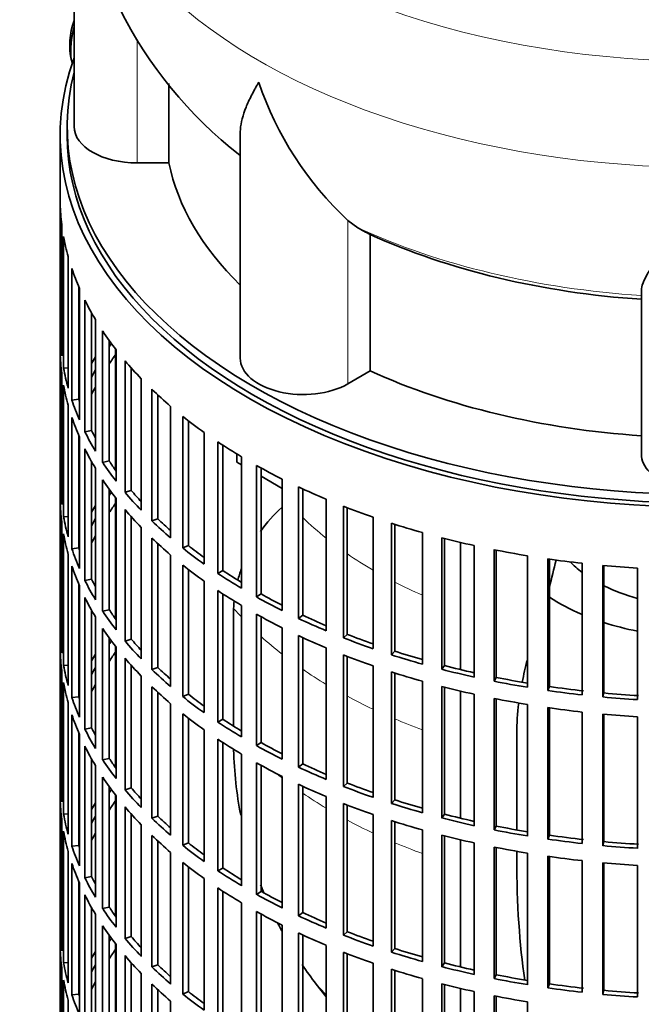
# Model space of a CAD drawing. Header units: millimetres. Extents: x 160 to 756, y -850 to 1272.
# Tile 3 of 15: x 561 to 650, y -740 to -599. Entities that reach past the tile are written whole.
import ezdxf

# ---------------------------------------------------------------- set-up
doc = ezdxf.new("R2010")
doc.units = ezdxf.units.MM
for name, color, linetype in [('M5X8_UNI7687', 7, 'Continuous'), ('VSI134_DIFFUSORE', 7, 'Continuous'), ('VSI134_FILTRO_A', 7, 'Continuous'), ('VSI134_GIUNTO_8×', 7, 'Continuous'), ('VSI134_SUPPORTO_', 7, 'Continuous')]:
    doc.layers.add(name, color=color, linetype=linetype)

# ---------------------------------------------------------------- blocks, each defined once
blk = doc.blocks.new('SE4')
at = {"layer": 'M5X8_UNI7687', "color": 7, "linetype": 'Continuous', "lineweight": 35}
blk.add_arc((577.99, -602.92), 10, 159.6255, 193.1681, dxfattribs=at)
blk.add_ellipse((569.82, -601.21), major_axis=(1.01, 4.83), ratio=0.279258, start_param=1.436063, end_param=2.733198, dxfattribs=at)
at = {"layer": 'VSI134_DIFFUSORE', "color": 7, "linetype": 'Continuous', "lineweight": 35}
for p, q in [((568.62, -571.5), (568.62, -614.56)), ((582.14, -619.76), (582.14, -608.4)), ((592.34, -615.49), (592.34, -647.63)), ((577.62, -619.76), (582.14, -619.76)), ((609.13, -629.01), (607.7, -627.96)), ((610.91, -649.45), (610.91, -629.98)), ((649.62, -661.33), (649.62, -637.98)), ((607.7, -651.3), (610.91, -649.45))]:
    blk.add_line(p, q, dxfattribs=at)
at = {"layer": 'VSI134_DIFFUSORE', "color": 4, "linetype": 'Continuous', "lineweight": 9}
for p, q in [((577.62, -619.76), (577.62, -602.11)), ((607.7, -651.3), (607.7, -627.96))]:
    blk.add_line(p, q, dxfattribs=at)
at = {"layer": 'VSI134_DIFFUSORE', "color": 7, "linetype": 'Continuous', "lineweight": 35}
for centre, radius, start, end in [((629.88, -570.33), 61.23, 181.1252, 232.0908), ((640.21, -593), 47.73, 198.6373, 227.0857), ((617.04, -616.61), 14.7, 237.4509, 245.3566)]:
    blk.add_arc(centre, radius, start, end, dxfattribs=at)
at = {"layer": 'VSI134_DIFFUSORE', "color": 4, "linetype": 'Continuous', "lineweight": 9}
for centre, major_axis, start_param, end_param in [((658.62, -555.79), (85.67, 0), 2.813331, 6.283185), ((658.62, -568.54), (-89.83, 0), 0, 3.2087), ((658.62, -593.09), (-79.5, 0), 0.898849, 1.457346)]:
    blk.add_ellipse(centre, major_axis=major_axis, ratio=0.57735, start_param=start_param, end_param=end_param, dxfattribs=at)
at = {"layer": 'VSI134_DIFFUSORE', "color": 7, "linetype": 'Continuous', "lineweight": 35}
for centre, major_axis, start_param, end_param in [((577.62, -614.56), (9, 0), 3.141593, 4.712389), ((658.62, -614.56), (-77, 0), 0.117151, 0.534109), ((658.62, -595.08), (-77, 0), 0.902549, 1.453645), ((601.34, -647.63), (9, 0), 3.141593, 5.497787), ((658.62, -614.56), (-77, 0), 0.902549, 1.453645), ((658.62, -661.33), (-9, 0), 0, 3.141593)]:
    blk.add_ellipse(centre, major_axis=major_axis, ratio=0.57735, start_param=start_param, end_param=end_param, dxfattribs=at)
for points, knots in [([(592.34, -615.5), (592.34, -615.34), (592.35, -615.17), (592.43, -613.99), (592.72, -612.94), (593.39, -611.26), (593.65, -610.69), (594.11, -609.8), (594.27, -609.5), (594.52, -609.04), (594.65, -608.8), (594.79, -608.57), (594.88, -608.41), (594.93, -608.33), (594.98, -608.25)], [0.4586292, 0.4586292, 0.4586292, 0.4586292, 0.5, 0.5, 0.75, 0.75, 0.875, 0.875, 0.9375, 0.9375, 0.96875, 0.984375, 0.984375, 1, 1, 1, 1]), ([(658.62, -623.47), (658.48, -623.68), (658.35, -623.9), (658.08, -624.32), (657.95, -624.52), (657.55, -625.14), (657.29, -625.55), (656.5, -626.74), (655.99, -627.5), (654.97, -628.98), (654.48, -629.69), (653.53, -631.04), (653.08, -631.69), (652.23, -632.91), (651.84, -633.49), (651.3, -634.31), (651.13, -634.57), (650.8, -635.09), (650.65, -635.34), (650.24, -636.06), (650.02, -636.5), (649.71, -637.3), (649.62, -637.66), (649.62, -637.98)], [0, 0, 0, 0, 0.03125, 0.03125, 0.0625, 0.0625, 0.125, 0.125, 0.25, 0.25, 0.375, 0.375, 0.5, 0.5, 0.625, 0.625, 0.6875, 0.6875, 0.75, 0.75, 0.875, 0.875, 1, 1, 1, 1])]:
    blk.add_open_spline(points, degree=3, knots=knots, dxfattribs=at)
at = {"layer": 'VSI134_FILTRO_A', "color": 7, "linetype": 'Continuous', "lineweight": 35}
for p, q in [((566.62, -615.78), (566.62, -779.9)), ((566.63, -625.64), (566.63, -644.42)), ((566.85, -628.52), (566.85, -647.3)), ((567.11, -630.27), (567.11, -649.04)), ((567.76, -633.13), (567.76, -651.91)), ((568.29, -634.85), (568.29, -653.63)), ((569.27, -637.42), (569.27, -653.5)), ((569.37, -637.67), (569.37, -656.45)), ((570.16, -639.36), (570.16, -658.14)), ((571.11, -641.16), (571.11, -657.96)), ((571.66, -642.11), (571.66, -660.89)), ((572.69, -643.75), (572.69, -662.53)), ((566.85, -644.41), (566.63, -644.42)), ((573.62, -645.09), (573.62, -662.31)), ((574.61, -646.42), (574.61, -665.2)), ((566.63, -646.87), (566.63, -665.65)), ((575.89, -648), (575.89, -666.78)), ((567.76, -649), (567.11, -649.04)), ((576.77, -649.03), (576.77, -666.52)), ((566.85, -649.75), (566.85, -668.53)), ((578.2, -650.56), (578.2, -669.34)), ((567.11, -651.49), (567.11, -670.27)), ((579.71, -652.08), (579.71, -670.86)), ((569.27, -653.5), (568.29, -653.63)), ((580.55, -652.87), (580.55, -670.55)), ((567.76, -654.36), (567.76, -673.14)), ((582.4, -654.51), (582.4, -673.29)), ((568.29, -656.08), (568.29, -674.86)), ((584.13, -655.94), (584.13, -674.72)), ((584.93, -656.57), (584.93, -674.37)), ((569.27, -658.65), (569.27, -674.73)), ((569.37, -658.9), (569.37, -677.68)), ((571.11, -657.96), (570.16, -658.14)), ((587.18, -658.23), (587.18, -677.01)), ((570.16, -660.58), (570.16, -679.36)), ((589.12, -659.57), (589.12, -678.35)), ((589.86, -660.06), (589.86, -677.96)), ((592.5, -661.7), (592.5, -680.48)), ((571.11, -662.39), (571.11, -679.19)), ((571.66, -663.34), (571.66, -682.12)), ((573.62, -662.31), (572.69, -662.53)), ((594.64, -662.94), (594.64, -681.72)), ((595.32, -663.31), (595.32, -681.29)), ((598.33, -664.89), (598.33, -683.67)), ((566.85, -665.64), (566.63, -665.65)), ((572.69, -664.98), (572.69, -683.76)), ((600.65, -666.01), (600.65, -684.79)), ((601.26, -666.29), (601.26, -684.33)), ((573.62, -666.32), (573.62, -683.54)), ((574.61, -667.65), (574.61, -686.43)), ((576.77, -666.52), (575.89, -666.78)), ((566.63, -668.1), (566.63, -686.88)), ((604.61, -667.77), (604.61, -686.55)), ((607.09, -668.77), (607.09, -687.55)), ((607.63, -668.98), (607.63, -687.06)), ((567.76, -670.22), (567.11, -670.27)), ((575.89, -669.23), (575.89, -688.01)), ((576.77, -670.26), (576.77, -687.74)), ((611.31, -670.32), (611.31, -689.1)), ((566.85, -670.98), (566.85, -689.76)), ((578.2, -671.79), (578.2, -690.57)), ((580.55, -670.55), (579.71, -670.86)), ((613.93, -671.2), (613.93, -689.98)), ((614.4, -671.34), (614.4, -689.46)), ((567.11, -672.72), (567.11, -691.5)), ((579.71, -673.31), (579.71, -692.09)), ((618.37, -672.53), (618.37, -691.31)), ((621.11, -673.27), (621.11, -692.05)), ((580.55, -674.1), (580.55, -691.78)), ((584.93, -674.37), (584.13, -674.72)), ((621.5, -673.37), (621.5, -691.51)), ((625.73, -674.37), (625.73, -693.15)), ((567.76, -675.59), (567.76, -694.36)), ((569.27, -674.73), (568.29, -674.86)), ((582.4, -675.74), (582.4, -694.52)), ((628.58, -674.97), (628.58, -693.75)), ((628.88, -675.03), (628.88, -693.2)), ((633.35, -675.84), (633.35, -694.62)), ((568.29, -677.31), (568.29, -696.09)), ((584.13, -677.17), (584.13, -695.95)), ((636.27, -676.29), (636.27, -695.07)), ((636.49, -676.32), (636.49, -694.51)), ((641.15, -676.92), (641.15, -695.7)), ((644.13, -677.22), (644.13, -696)), ((644.26, -677.23), (644.26, -695.43)), ((584.93, -677.8), (584.93, -695.6)), ((589.86, -677.96), (589.12, -678.35)), ((649.09, -677.6), (649.09, -696.38)), ((569.27, -679.88), (569.27, -695.96)), ((569.37, -680.13), (569.37, -698.9)), ((571.11, -679.19), (570.16, -679.36)), ((587.18, -679.46), (587.18, -698.24)), ((589.12, -680.8), (589.12, -699.58)), ((589.86, -681.29), (589.86, -699.19)), ((595.32, -681.29), (594.64, -681.72)), ((570.16, -681.81), (570.16, -700.59)), ((592.5, -682.93), (592.5, -701.71)), ((571.11, -683.62), (571.11, -700.42)), ((571.66, -684.57), (571.66, -703.35)), ((573.62, -683.54), (572.69, -683.76)), ((594.64, -684.17), (594.64, -702.95)), ((595.32, -684.54), (595.32, -702.52)), ((601.26, -684.33), (600.65, -684.79)), ((566.85, -686.87), (566.63, -686.88)), ((572.69, -686.21), (572.69, -704.99)), ((598.33, -686.12), (598.33, -704.9)), ((600.65, -687.24), (600.65, -706.02)), ((607.63, -687.06), (607.09, -687.55)), ((573.62, -687.55), (573.62, -704.77)), ((576.77, -687.74), (575.89, -688.01)), ((601.26, -687.52), (601.26, -705.56)), ((566.63, -689.33), (566.63, -708.11)), ((574.61, -688.88), (574.61, -707.66)), ((604.61, -689), (604.61, -707.78)), ((607.09, -690), (607.09, -708.78)), ((614.4, -689.46), (613.93, -689.98)), ((567.76, -691.45), (567.11, -691.5)), ((575.89, -690.46), (575.89, -709.24)), ((576.77, -691.49), (576.77, -708.97)), ((607.63, -690.21), (607.63, -708.29)), ((611.31, -691.55), (611.31, -710.33)), ((621.5, -691.51), (621.11, -692.05)), ((566.85, -692.21), (566.85, -710.99)), ((580.55, -691.78), (579.71, -692.09)), ((613.93, -692.43), (613.93, -711.21)), ((614.4, -692.57), (614.4, -710.69)), ((567.11, -693.95), (567.11, -712.73)), ((578.2, -693.02), (578.2, -711.8)), ((618.37, -693.76), (618.37, -712.54)), ((628.88, -693.2), (628.58, -693.75)), ((579.71, -694.54), (579.71, -713.31)), ((580.55, -695.33), (580.55, -713)), ((584.93, -695.6), (584.13, -695.95)), ((621.11, -694.5), (621.11, -713.28)), ((621.5, -694.6), (621.5, -712.74)), ((625.73, -695.6), (625.73, -714.38)), ((636.49, -694.51), (636.27, -695.07)), ((644.26, -695.43), (644.13, -696)), ((567.76, -696.81), (567.76, -715.59)), ((569.27, -695.96), (568.29, -696.09)), ((582.4, -696.97), (582.4, -715.75)), ((628.58, -696.2), (628.58, -714.98)), ((628.88, -696.26), (628.88, -714.43)), ((633.35, -697.07), (633.35, -715.85)), ((568.29, -698.54), (568.29, -717.32)), ((584.13, -698.4), (584.13, -717.18)), ((636.27, -697.52), (636.27, -716.3)), ((636.49, -697.55), (636.49, -715.74)), ((641.15, -698.15), (641.15, -716.92)), ((644.13, -698.45), (644.13, -717.23)), ((644.26, -698.46), (644.26, -716.66)), ((584.93, -699.02), (584.93, -716.83)), ((589.86, -699.19), (589.12, -699.58)), ((649.09, -698.83), (649.09, -717.61)), ((569.27, -701.11), (569.27, -717.19)), ((569.37, -701.35), (569.37, -720.13)), ((571.11, -700.42), (570.16, -700.59)), ((587.18, -700.69), (587.18, -719.47)), ((589.12, -702.03), (589.12, -720.81)), ((589.86, -702.52), (589.86, -720.42)), ((595.32, -702.52), (594.64, -702.95)), ((570.16, -703.04), (570.16, -721.82)), ((592.5, -704.16), (592.5, -722.94)), ((571.11, -704.85), (571.11, -721.65)), ((573.62, -704.77), (572.69, -704.99)), ((594.64, -705.4), (594.64, -724.18)), ((601.26, -705.56), (600.65, -706.02)), ((571.66, -705.8), (571.66, -724.58)), ((595.32, -705.77), (595.32, -723.75)), ((566.85, -708.1), (566.63, -708.11)), ((572.69, -707.44), (572.69, -726.22)), ((598.33, -707.35), (598.33, -726.13)), ((607.63, -708.29), (607.09, -708.78)), ((573.62, -708.78), (573.62, -726)), ((576.77, -708.97), (575.89, -709.24)), ((600.65, -708.47), (600.65, -727.25)), ((601.26, -708.75), (601.26, -726.79)), ((566.63, -710.56), (566.63, -729.34)), ((574.61, -710.11), (574.61, -728.88)), ((604.61, -710.23), (604.61, -729.01)), ((607.09, -711.23), (607.09, -730.01)), ((614.4, -710.69), (613.93, -711.21)), ((567.76, -712.68), (567.11, -712.73)), ((575.89, -711.69), (575.89, -730.47)), ((607.63, -711.44), (607.63, -729.52)), ((566.85, -713.44), (566.85, -732.22)), ((576.77, -712.71), (576.77, -730.2)), ((580.55, -713), (579.71, -713.31)), ((611.31, -712.78), (611.31, -731.56)), ((613.93, -713.65), (613.93, -732.43)), ((614.4, -713.8), (614.4, -731.92)), ((621.5, -712.74), (621.11, -713.28)), ((567.11, -715.18), (567.11, -733.96)), ((578.2, -714.25), (578.2, -733.03)), ((618.37, -714.99), (618.37, -733.77)), ((628.88, -714.43), (628.58, -714.98)), ((579.71, -715.76), (579.71, -734.54)), ((580.55, -716.56), (580.55, -734.23)), ((584.93, -716.83), (584.13, -717.18)), ((621.11, -715.73), (621.11, -734.51)), ((621.5, -715.82), (621.5, -733.97)), ((625.73, -716.83), (625.73, -735.61)), ((636.49, -715.74), (636.27, -716.3)), ((644.26, -716.66), (644.13, -717.23)), ((567.76, -718.04), (567.76, -736.82)), ((569.27, -717.19), (568.29, -717.32)), ((582.4, -718.2), (582.4, -736.98)), ((628.58, -717.43), (628.58, -736.21)), ((628.88, -717.49), (628.88, -735.66)), ((633.35, -718.3), (633.35, -737.08)), ((584.13, -719.63), (584.13, -738.41)), ((636.27, -718.75), (636.27, -737.53)), ((636.49, -718.78), (636.49, -736.97)), ((641.15, -719.37), (641.15, -738.15)), ((644.13, -719.68), (644.13, -738.46)), ((644.26, -719.69), (644.26, -737.88)), ((568.29, -719.76), (568.29, -738.54)), ((584.93, -720.25), (584.93, -738.06)), ((589.86, -720.42), (589.12, -720.81)), ((649.09, -720.05), (649.09, -738.83)), ((569.27, -722.34), (569.27, -738.42)), ((571.11, -721.65), (570.16, -721.82)), ((587.18, -721.92), (587.18, -740.7)), ((569.37, -722.58), (569.37, -741.36)), ((589.12, -723.26), (589.12, -742.04)), ((589.86, -723.75), (589.86, -741.65)), ((595.32, -723.75), (594.64, -724.18)), ((570.16, -724.27), (570.16, -743.05)), ((571.11, -726.08), (571.11, -742.88)), ((573.62, -726), (572.69, -726.22)), ((592.5, -725.39), (592.5, -744.17)), ((594.64, -726.62), (594.64, -745.4)), ((571.66, -727.02), (571.66, -745.8)), ((595.32, -727), (595.32, -744.98)), ((601.26, -726.79), (600.65, -727.25)), ((566.85, -729.33), (566.63, -729.34)), ((572.69, -728.67), (572.69, -747.45)), ((598.33, -728.57), (598.33, -747.35)), ((607.63, -729.52), (607.09, -730.01)), ((573.62, -730.01), (573.62, -747.23)), ((576.77, -730.2), (575.89, -730.47)), ((600.65, -729.7), (600.65, -748.48)), ((601.26, -729.98), (601.26, -748.02)), ((566.63, -731.78), (566.63, -750.56)), ((574.61, -731.33), (574.61, -750.11)), ((604.61, -731.46), (604.61, -750.24)), ((614.4, -731.92), (613.93, -732.43)), ((575.89, -732.92), (575.89, -751.7)), ((607.09, -732.46), (607.09, -751.24)), ((607.63, -732.67), (607.63, -750.75)), ((566.85, -734.67), (566.85, -753.45)), ((567.76, -733.91), (567.11, -733.96)), ((576.77, -733.94), (576.77, -751.43)), ((580.55, -734.23), (579.71, -734.54)), ((611.31, -734.01), (611.31, -752.79)), ((613.93, -734.88), (613.93, -753.66)), ((614.4, -735.03), (614.4, -753.15)), ((621.5, -733.97), (621.11, -734.51)), ((567.11, -736.41), (567.11, -755.19)), ((578.2, -735.48), (578.2, -754.26)), ((618.37, -736.22), (618.37, -755)), ((628.88, -735.66), (628.58, -736.21)), ((579.71, -736.99), (579.71, -755.77)), ((580.55, -737.79), (580.55, -755.46)), ((621.11, -736.96), (621.11, -755.73)), ((621.5, -737.05), (621.5, -755.2)), ((636.49, -736.97), (636.27, -737.53)), ((644.26, -737.88), (644.13, -738.46)), ((567.76, -739.27), (567.76, -758.05)), ((569.27, -738.42), (568.29, -738.54)), ((584.93, -738.06), (584.13, -738.41)), ((625.73, -738.06), (625.73, -756.84)), ((628.58, -738.66), (628.58, -757.44)), ((628.88, -738.72), (628.88, -756.89)), ((582.4, -739.43), (582.4, -758.21)), ((633.35, -739.53), (633.35, -758.31))]:
    blk.add_line(p, q, dxfattribs=at)
for centre, major_axis, start_param, end_param in [((658.62, -615.78), (-92, 0), -0.208894, 3.350487), ((658.62, -615.78), (-91, 0), 0, 3.141593), ((658.62, -624.77), (-92, 0), 0.016456, 0.07081), ((658.62, -624.77), (-92, 0), 0.103722, 0.158077), ((658.62, -624.77), (-92, 0), 0.190989, 0.245343), ((658.62, -624.77), (-92, 0), 0.278255, 0.33261), ((658.62, -624.77), (-92, 0), 0.365522, 0.419876), ((658.62, -643.55), (-92, 0), 0.016456, 0.07081), ((658.62, -664.77), (-91, 0), -0.374965, -0.365223), ((658.62, -646), (-92, 0), 0.016456, 0.07081), ((658.62, -664.77), (-92, 0), -0.33261, -0.313806), ((658.62, -667.22), (-91, 0), -0.394539, -0.365223), ((658.62, -624.77), (-92, 0), 0.452788, 0.507143), ((658.62, -643.55), (-92, 0), 0.103722, 0.158077), ((658.62, -664.77), (-91, 0), -0.299174, -0.277957), ((658.62, -646), (-92, 0), 0.103722, 0.158077), ((658.62, -664.77), (-92, 0), -0.245343, -0.240575), ((658.62, -667.22), (-91, 0), -0.299174, -0.277957), ((658.62, -624.77), (-92, 0), 0.540055, 0.594409), ((658.62, -643.55), (-92, 0), 0.190989, 0.245343), ((658.62, -643.55), (-91, 0), 0.19069, 0.196715), ((658.62, -646), (-92, 0), 0.190989, 0.245343), ((658.62, -624.77), (-92, 0), 0.627321, 0.681676), ((658.62, -643.55), (-92, 0), 0.278255, 0.33261), ((658.62, -643.55), (-91, 0), 0.277957, 0.299174), ((658.62, -646), (-92, 0), 0.278255, 0.33261), ((658.62, -624.77), (-92, 0), 0.714588, 0.768942), ((658.62, -643.55), (-92, 0), 0.365522, 0.419876), ((658.62, -643.55), (-91, 0), 0.365223, 0.394539), ((658.62, -624.77), (-92, 0), 0.801854, 0.856209), ((658.62, -664.77), (-92, 0), 0.016456, 0.07081), ((658.62, -646), (-92, 0), 0.365522, 0.419876), ((658.62, -624.77), (-92, 0), 0.889121, 0.943475), ((658.62, -686), (-91, 0), -0.374965, -0.365223), ((658.62, -643.55), (-92, 0), 0.452788, 0.507143), ((658.62, -643.55), (-91, 0), 0.45249, 0.486998), ((658.62, -667.22), (-92, 0), 0.016456, 0.07081), ((658.62, -686), (-92, 0), -0.33261, -0.313806), ((658.62, -688.45), (-91, 0), -0.394539, -0.365223), ((658.62, -624.77), (-92, 0), 0.976387, 1.030742), ((658.62, -664.77), (-92, 0), 0.103722, 0.158077), ((658.62, -646), (-92, 0), 0.452788, 0.507143), ((658.62, -686), (-91, 0), -0.299174, -0.277957), ((658.62, -643.55), (-92, 0), 0.540055, 0.594409), ((658.62, -643.55), (-91, 0), 0.539756, 0.577951), ((658.62, -624.77), (-92, 0), 1.063654, 1.118008), ((658.62, -667.22), (-92, 0), 0.103722, 0.158077), ((658.62, -686), (-92, 0), -0.245343, -0.240575), ((658.62, -688.45), (-91, 0), -0.299174, -0.277957), ((658.62, -646), (-92, 0), 0.540055, 0.594409), ((658.62, -624.77), (-92, 0), 1.15092, 1.205275), ((658.62, -643.55), (-92, 0), 0.627321, 0.681676), ((658.62, -643.55), (-91, 0), 0.627022, 0.668018), ((658.62, -664.77), (-92, 0), 0.190989, 0.245343), ((658.62, -664.77), (-91, 0), 0.19069, 0.196715), ((658.62, -624.77), (-92, 0), 1.238186, 1.292541), ((658.62, -667.22), (-92, 0), 0.190989, 0.245343), ((658.62, -646), (-92, 0), 0.627321, 0.681676), ((658.62, -624.77), (-92, 0), 1.325453, 1.379807), ((658.62, -624.77), (-92, 0), 1.412719, 1.467074), ((658.62, -643.55), (-92, 0), 0.714588, 0.768942), ((658.62, -643.55), (-91, 0), 0.714289, 0.757518), ((658.62, -664.77), (-92, 0), 0.278255, 0.33261), ((658.62, -664.77), (-91, 0), 0.277957, 0.299174), ((658.62, -646), (-92, 0), 0.714588, 0.768942), ((658.62, -643.55), (-92, 0), 0.801854, 0.856209), ((658.62, -643.55), (-91, 0), 0.801555, 0.846635), ((658.62, -667.22), (-92, 0), 0.278255, 0.33261), ((658.62, -664.77), (-92, 0), 0.365522, 0.419876), ((658.62, -664.77), (-91, 0), 0.365223, 0.394539), ((658.62, -646), (-92, 0), 0.801854, 0.856209), ((658.62, -643.55), (-91, 0), 0.888822, 0.935485), ((658.62, -643.55), (-92, 0), 0.889121, 0.943475), ((658.62, -686), (-92, 0), 0.016456, 0.07081), ((658.62, -667.22), (-92, 0), 0.365522, 0.419876), ((658.62, -646), (-92, 0), 0.889121, 0.943475), ((658.62, -643.55), (-91, 0), 0.976088, 1.024141), ((658.62, -707.23), (-91, 0), -0.374965, -0.365223), ((658.62, -664.77), (-92, 0), 0.452788, 0.507143), ((658.62, -664.77), (-91, 0), 0.45249, 0.486998), ((658.62, -643.55), (-92, 0), 0.976387, 1.030742), ((658.62, -688.45), (-92, 0), 0.016456, 0.07081), ((658.62, -707.23), (-92, 0), -0.33261, -0.313806), ((658.62, -709.68), (-91, 0), -0.394539, -0.365223), ((658.62, -646), (-92, 0), 0.976387, 1.030742), ((658.62, -643.55), (-92, 0), 1.063654, 1.118008), ((658.62, -643.55), (-91, 0), 1.063355, 1.112655), ((658.62, -686), (-92, 0), 0.103722, 0.158077), ((658.62, -667.22), (-92, 0), 0.452788, 0.507143), ((658.62, -643.55), (-91, 0), 1.150621, 1.201065), ((658.62, -707.23), (-91, 0), -0.299174, -0.277957), ((658.62, -664.77), (-92, 0), 0.540055, 0.594409), ((658.62, -664.77), (-91, 0), 0.539756, 0.577951), ((658.62, -646), (-92, 0), 1.063654, 1.118008), ((658.62, -643.55), (-92, 0), 1.15092, 1.205275), ((658.62, -688.45), (-92, 0), 0.103722, 0.158077), ((658.62, -707.23), (-92, 0), -0.245343, -0.240575), ((658.62, -709.68), (-91, 0), -0.299174, -0.277957), ((658.62, -643.55), (-92, 0), 1.238186, 1.292541), ((658.62, -643.55), (-91, 0), 1.237888, 1.2894), ((658.62, -667.22), (-92, 0), 0.540055, 0.594409), ((658.62, -664.77), (-91, 0), 0.627022, 0.668018), ((658.62, -646), (-92, 0), 1.15092, 1.205275), ((658.62, -643.55), (-92, 0), 1.325453, 1.379807), ((658.62, -643.55), (-91, 0), 1.325154, 1.380106), ((658.62, -643.55), (-91, 0), 1.412421, 1.467373), ((658.62, -686), (-92, 0), 0.190989, 0.245343), ((658.62, -686), (-91, 0), 0.19069, 0.196715), ((658.62, -664.77), (-92, 0), 0.627321, 0.681676), ((658.62, -646), (-92, 0), 1.238186, 1.292541), ((658.62, -643.55), (-92, 0), 1.412719, 1.467074), ((658.62, -688.45), (-92, 0), 0.190989, 0.245343), ((658.62, -667.22), (-92, 0), 0.627321, 0.681676), ((658.62, -646), (-92, 0), 1.325453, 1.379807), ((658.62, -646), (-92, 0), 1.412719, 1.467074), ((658.62, -664.77), (-92, 0), 0.714588, 0.768942), ((658.62, -664.77), (-91, 0), 0.714289, 0.757518), ((658.62, -686), (-92, 0), 0.278255, 0.33261), ((658.62, -686), (-91, 0), 0.277957, 0.299174), ((658.62, -667.22), (-92, 0), 0.714588, 0.768942), ((658.62, -664.77), (-91, 0), 0.801555, 0.846635), ((658.62, -688.45), (-92, 0), 0.278255, 0.33261), ((658.62, -664.77), (-92, 0), 0.801854, 0.856209), ((658.62, -686), (-92, 0), 0.365522, 0.419876), ((658.62, -686), (-91, 0), 0.365223, 0.394539), ((658.62, -667.22), (-92, 0), 0.801854, 0.856209), ((658.62, -664.77), (-91, 0), 0.888822, 0.935485), ((658.62, -664.77), (-92, 0), 0.889121, 0.943475), ((658.62, -707.23), (-92, 0), 0.016456, 0.07081), ((658.62, -688.45), (-92, 0), 0.365522, 0.419876), ((658.62, -664.77), (-91, 0), 0.976088, 1.024141), ((658.62, -728.46), (-91, 0), -0.374965, -0.365223), ((658.62, -686), (-92, 0), 0.452788, 0.507143), ((658.62, -686), (-91, 0), 0.45249, 0.486998), ((658.62, -667.22), (-92, 0), 0.889121, 0.943475), ((658.62, -664.77), (-92, 0), 0.976387, 1.030742), ((658.62, -709.68), (-92, 0), 0.016456, 0.07081), ((658.62, -728.46), (-92, 0), -0.33261, -0.313806), ((658.62, -730.91), (-91, 0), -0.394539, -0.365223), ((658.62, -667.22), (-92, 0), 0.976387, 1.030742), ((658.62, -664.77), (-92, 0), 1.063654, 1.118008), ((658.62, -664.77), (-91, 0), 1.063355, 1.112655), ((658.62, -688.45), (-92, 0), 0.452788, 0.507143), ((658.62, -707.23), (-92, 0), 0.103722, 0.158077), ((658.62, -728.46), (-91, 0), -0.299174, -0.277957), ((658.62, -686), (-92, 0), 0.540055, 0.594409), ((658.62, -686), (-91, 0), 0.539756, 0.577951), ((658.62, -667.22), (-92, 0), 1.063654, 1.118008), ((658.62, -664.77), (-92, 0), 1.15092, 1.205275), ((658.62, -664.77), (-91, 0), 1.150621, 1.201065), ((658.62, -709.68), (-92, 0), 0.103722, 0.158077), ((658.62, -730.91), (-91, 0), -0.299174, -0.277957), ((658.62, -664.77), (-92, 0), 1.238186, 1.292541), ((658.62, -664.77), (-91, 0), 1.237888, 1.2894), ((658.62, -728.46), (-92, 0), -0.245343, -0.240575), ((658.62, -688.45), (-92, 0), 0.540055, 0.594409), ((658.62, -686), (-91, 0), 0.627022, 0.668018), ((658.62, -667.22), (-92, 0), 1.15092, 1.205275), ((658.62, -664.77), (-92, 0), 1.325453, 1.379807), ((658.62, -664.77), (-91, 0), 1.325154, 1.380106), ((658.62, -664.77), (-91, 0), 1.412421, 1.467373), ((658.62, -707.23), (-92, 0), 0.190989, 0.245343), ((658.62, -707.23), (-91, 0), 0.19069, 0.196715), ((658.62, -686), (-92, 0), 0.627321, 0.681676), ((658.62, -667.22), (-92, 0), 1.238186, 1.292541), ((658.62, -664.77), (-92, 0), 1.412719, 1.467074), ((658.62, -688.45), (-92, 0), 0.627321, 0.681676), ((658.62, -667.22), (-92, 0), 1.325453, 1.379807), ((658.62, -667.22), (-92, 0), 1.412719, 1.467074), ((658.62, -709.68), (-92, 0), 0.190989, 0.245343), ((658.62, -686), (-92, 0), 0.714588, 0.768942), ((658.62, -686), (-91, 0), 0.714289, 0.757518), ((658.62, -707.23), (-92, 0), 0.278255, 0.33261), ((658.62, -707.23), (-91, 0), 0.277957, 0.299174), ((658.62, -688.45), (-92, 0), 0.714588, 0.768942), ((658.62, -686), (-91, 0), 0.801555, 0.846635), ((658.62, -709.68), (-92, 0), 0.278255, 0.33261), ((658.62, -686), (-92, 0), 0.801854, 0.856209), ((658.62, -707.23), (-92, 0), 0.365522, 0.419876), ((658.62, -707.23), (-91, 0), 0.365223, 0.394539), ((658.62, -688.45), (-92, 0), 0.801854, 0.856209), ((658.62, -686), (-92, 0), 0.889121, 0.943475), ((658.62, -686), (-91, 0), 0.888822, 0.935485), ((658.62, -728.46), (-92, 0), 0.016456, 0.07081), ((658.62, -709.68), (-92, 0), 0.365522, 0.419876), ((658.62, -686), (-91, 0), 0.976088, 1.024141), ((658.62, -749.69), (-91, 0), -0.374965, -0.365223), ((658.62, -707.23), (-92, 0), 0.452788, 0.507143), ((658.62, -707.23), (-91, 0), 0.45249, 0.486998), ((658.62, -688.45), (-92, 0), 0.889121, 0.943475), ((658.62, -686), (-92, 0), 0.976387, 1.030742), ((658.62, -730.91), (-92, 0), 0.016456, 0.07081), ((658.62, -749.69), (-92, 0), -0.33261, -0.313806), ((658.62, -752.14), (-91, 0), -0.394539, -0.365223), ((658.62, -686), (-91, 0), 1.063355, 1.112655), ((658.62, -709.68), (-92, 0), 0.452788, 0.507143), ((658.62, -688.45), (-92, 0), 0.976387, 1.030742), ((658.62, -686), (-92, 0), 1.063654, 1.118008), ((658.62, -728.46), (-92, 0), 0.103722, 0.158077), ((658.62, -749.69), (-91, 0), -0.299174, -0.277957), ((658.62, -707.23), (-92, 0), 0.540055, 0.594409), ((658.62, -707.23), (-91, 0), 0.539756, 0.577951), ((658.62, -688.45), (-92, 0), 1.063654, 1.118008), ((658.62, -686), (-92, 0), 1.15092, 1.205275), ((658.62, -686), (-91, 0), 1.150621, 1.201065), ((658.62, -730.91), (-92, 0), 0.103722, 0.158077), ((658.62, -686), (-92, 0), 1.238186, 1.292541), ((658.62, -686), (-91, 0), 1.237888, 1.2894), ((658.62, -749.69), (-92, 0), -0.245343, -0.240575), ((658.62, -752.14), (-91, 0), -0.299174, -0.277957), ((658.62, -709.68), (-92, 0), 0.540055, 0.594409), ((658.62, -688.45), (-92, 0), 1.15092, 1.205275), ((658.62, -686), (-92, 0), 1.325453, 1.379807), ((658.62, -686), (-91, 0), 1.325154, 1.380106), ((658.62, -686), (-91, 0), 1.412421, 1.467373), ((658.62, -728.46), (-92, 0), 0.190989, 0.245343), ((658.62, -728.46), (-91, 0), 0.19069, 0.196715), ((658.62, -707.23), (-92, 0), 0.627321, 0.681676), ((658.62, -707.23), (-91, 0), 0.627022, 0.668018), ((658.62, -688.45), (-92, 0), 1.238186, 1.292541), ((658.62, -686), (-92, 0), 1.412719, 1.467074)]:
    blk.add_ellipse(centre, major_axis=major_axis, ratio=0.57735, start_param=start_param, end_param=end_param, dxfattribs=at)
at = {"layer": 'VSI134_GIUNTO_8×', "color": 7, "linetype": 'Continuous', "lineweight": 35}
for major_axis, start_param, end_param in [((-22, 0), 0.512266, 0.653708), ((-22, 0), 0.860097, 1.12301), ((-29.5, 0), 0.722513, 0.937243), ((-29.5, 0), 1.062707, 1.242011)]:
    blk.add_ellipse((658.62, -670.49), major_axis=major_axis, ratio=0.57735, start_param=start_param, end_param=end_param, dxfattribs=at)
at = {"layer": 'VSI134_SUPPORTO_', "color": 7, "linetype": 'Continuous', "lineweight": 35}
for p, q in [((567.62, -614.56), (567.62, -615.78)), ((574.54, -663.65), (574.54, -646.34)), ((591.86, -662.49), (591.86, -661.32)), ((592.5, -662.86), (591.86, -662.49)), ((598.33, -666.22), (595.32, -664.48)), ((574.54, -684.88), (574.54, -667.56)), ((623.79, -692.09), (623.79, -673.93)), ((591.39, -683.35), (591.39, -700.19)), ((574.54, -706.11), (574.54, -688.79)), ((623.79, -713.31), (623.79, -695.16)), ((631.83, -714.99), (631.83, -701.11)), ((574.54, -727.34), (574.54, -710.02)), ((623.79, -734.54), (623.79, -716.39)), ((631.83, -719.17), (631.83, -718.04)), ((574.54, -748.57), (574.54, -731.25)), ((603.18, -736.99), (604.61, -738.83)), ((623.79, -755.77), (623.79, -737.62))]:
    blk.add_line(p, q, dxfattribs=at)
for centre, radius, start, end in [((612.26, -684.48), 20.9, 132.0396, 144.6143), ((612.26, -684.48), 20.9, 161.063, 165.7625), ((612.26, -684.48), 20.9, 174.1802, 176.902), ((648.94, -702.08), 57.56, 181.4739, 190.831), ((648.94, -702.08), 57.56, 201.1006, 202.409), ((648.94, -702.08), 57.56, 207.1254, 208.3301), ((648.94, -702.08), 57.56, 213.939, 217.3447)]:
    blk.add_arc(centre, radius, start, end, dxfattribs=at)
for centre, major_axis, ratio, start_param, end_param in [((658.62, -614.56), (91, 0), 0.57735, 2.993207, 6.283185), ((626.47, -675.32), (8.14, 34.04), 0.31246, 4.639612, 4.753819), ((637.57, -693.11), (3.49, 14.59), 0.31246, 1.479895, 1.698732), ((637.57, -693.11), (3.49, 14.59), 0.31246, -4.378668, -4.059125), ((666.27, -671.16), (-20.93, -87.53), 0.31246, -0.917533, -0.65805)]:
    blk.add_ellipse(centre, major_axis=major_axis, ratio=ratio, start_param=start_param, end_param=end_param, dxfattribs=at)
at = {"layer": 'VSI134_SUPPORTO_', "color": 4, "linetype": 'Continuous', "lineweight": 9}
for centre, major_axis, start_param, end_param in [((658.62, -650.84), (-66.6, 0), 0.533057, 0.625209), ((658.62, -650.84), (-66.6, 0), 0.698932, 0.780897), ((658.62, -650.84), (-66.6, 0), 0.844673, 0.921885), ((658.62, -664.15), (-75, 0), 0.459415, 0.491682), ((658.62, -664.15), (-75, 0), 0.566131, 0.63707), ((658.62, -664.15), (-75, 0), 0.70007, 0.766956), ((658.62, -664.15), (-75, 0), 0.823319, 0.888301), ((658.62, -664.15), (-75, 0), 0.94022, 1.004352), ((658.62, -681.83), (-75, 0), 0.618187, 0.63707), ((658.62, -681.83), (-75, 0), 0.70007, 0.766956), ((658.62, -681.83), (-75, 0), 0.823319, 0.888301), ((658.62, -681.83), (-75, 0), 0.94022, 1.004352), ((658.62, -720.61), (-62.27, 0), 0.473078, 0.521266)]:
    blk.add_ellipse(centre, major_axis=major_axis, ratio=0.57735, start_param=start_param, end_param=end_param, dxfattribs=at)

msp = doc.modelspace()

# ---------------------------------------------------------------- block references
msp.add_blockref('SE4', (0, 0))

doc.saveas('drawing.dxf')
